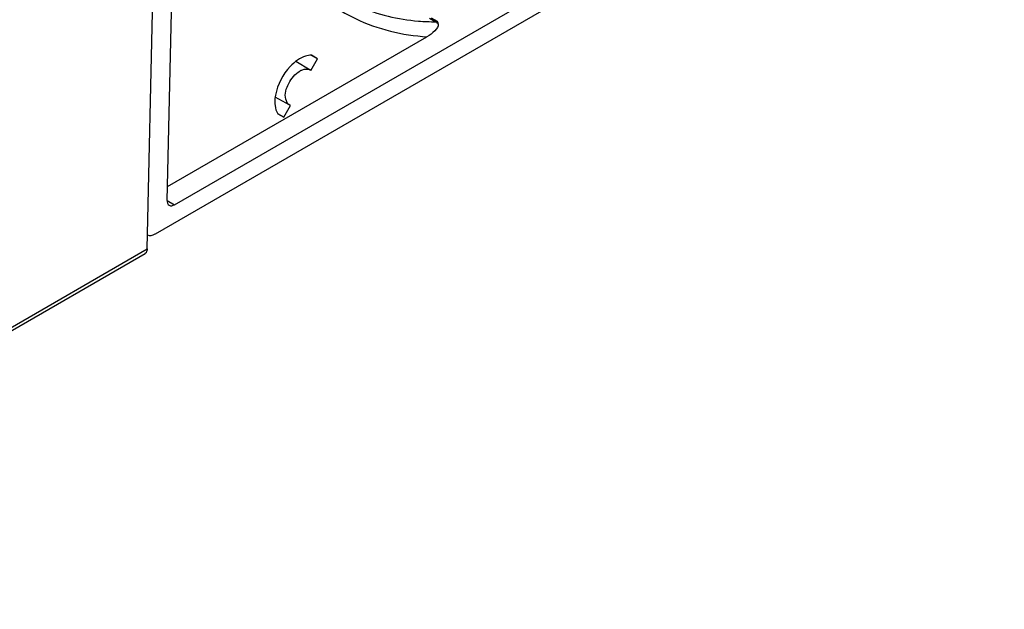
# Model space of a CAD drawing. Header units: inches. Extents: x 0 to 82.7, y 0 to 58.5.
# Tile 44 of 67: x 76.5 to 78.4, y 14.4 to 15.5. Entities that reach past the tile are written whole.
import ezdxf

# ---------------------------------------------------------------- set-up
doc = ezdxf.new("R2010")
doc.units = ezdxf.units.IN
doc.header["$LTSCALE"] = 4.547244
doc.header["$MEASUREMENT"] = 0
doc.layers.get('0').update_dxf_attribs({"linetype": 'CONTINUOUS'})

msp = doc.modelspace()

# ---------------------------------------------------------------- linework, layer by layer
at = {"color": 7, "linetype": 'CONTINUOUS'}
for p, q in [((76.8004, 15.1426), (76.8316, 16.5021)), ((76.8139, 15.1348), (78.3172, 16.0027)), ((78.3512, 15.9887), (76.7783, 15.0806)), ((76.7635, 15.053), (76.7775, 15.6746)), ((77.2867, 15.4802), (77.2979, 15.4738)), ((77.2896, 15.4811), (77.3007, 15.4747)), ((76.801, 15.1684), (77.2817, 15.446)), ((77.0654, 15.3844), (77.0389, 15.4004)), ((77.0664, 15.3837), (77.079, 15.4054)), ((77.079, 15.4054), (77.0678, 15.4115)), ((77.079, 15.4054), (77.0679, 15.4118)), ((77.0277, 15.3191), (77.0006, 15.334)), ((77.0052, 15.3032), (77.0163, 15.2968)), ((77.0163, 15.2968), (77.0054, 15.3034)), ((77.0163, 15.2968), (77.0288, 15.3185)), ((77.0288, 15.3185), (77.0276, 15.3191)), ((76.8004, 15.1426), (76.8139, 15.1348)), ((75.6218, 14.3938), (76.7633, 15.0529)), ((75.6177, 14.3852), (76.7595, 15.0444))]:
    msp.add_line(p, q, dxfattribs=at)
msp.add_lwpolyline([(77.2979, 15.4738), (77.2982, 15.4738), (77.2985, 15.4738), (77.2988, 15.4739), (77.2991, 15.4739), (77.2994, 15.474), (77.2998, 15.4742), (77.3001, 15.4743), (77.3004, 15.4745), (77.3007, 15.4747)], dxfattribs=at)
for centre, radius, start, end in [((77.2996, 15.8787), 0.4049, 265.2356, 269.7575), ((77.0588, 15.3736), 0.0126, 53.0495, 66.9517)]:
    msp.add_arc(centre, radius, start, end, dxfattribs=at)
msp.add_ellipse((76.7789, 15.1044), major_axis=(0.0153, 0.0252), ratio=0.56187, start_param=-3.109153, end_param=-2.343601, dxfattribs=at)
for points, knots in [([(77.1224, 15.519), (77.1331, 15.5128), (77.178, 15.4902), (77.2281, 15.4783), (77.2659, 15.4752)], [0, 0, 0, 0, 0.245475, 1, 1, 1, 1]), ([(77.1104, 15.5016), (77.1228, 15.4934), (77.1755, 15.4635), (77.2363, 15.4489), (77.2817, 15.446)], [0, 0, 0, 0, 0.24566, 1, 1, 1, 1]), ([(77.3023, 15.47), (77.3036, 15.4654), (77.2953, 15.4548), (77.287, 15.449), (77.2817, 15.446)], [0, 0, 0, 0, 0.444059, 1, 1, 1, 1]), ([(77.0422, 15.4029), (77.0371, 15.3994), (77.0176, 15.3821), (77.0047, 15.3575), (77.0011, 15.3381)], [0, 0, 0, 0, 0.238522, 1, 1, 1, 1]), ([(77.0276, 15.3191), (77.0236, 15.3213), (77.0163, 15.3359), (77.0243, 15.3609), (77.0373, 15.3775), (77.0463, 15.3826)], [0, 0, 0, 0, 0.184457, 0.580001, 1, 1, 1, 1]), ([(77.0463, 15.3826), (77.0478, 15.3835), (77.0531, 15.3862), (77.0599, 15.3869), (77.0638, 15.3852)], [0, 0, 0, 0, 0.291544, 1, 1, 1, 1]), ([(76.9999, 15.3251), (76.9999, 15.323), (77.0003, 15.3154), (77.0024, 15.3078), (77.0052, 15.3032)], [0, 0, 0, 0, 0.277356, 1, 1, 1, 1])]:
    msp.add_open_spline(points, degree=3, knots=knots, dxfattribs=at)
for points in [[(77.2979, 15.4738), (77.2995, 15.4728), (77.3012, 15.4715), (77.302, 15.4698)], [(77.3007, 15.4747), (77.3013, 15.4731), (77.302, 15.4716), (77.3021, 15.47)], [(77.0566, 15.41), (77.0515, 15.4084), (77.0466, 15.4059), (77.0422, 15.4029)], [(77.0679, 15.4118), (77.0641, 15.4119), (77.0602, 15.4112), (77.0566, 15.41)], [(77.0011, 15.3381), (77.0003, 15.3338), (76.9999, 15.3294), (76.9999, 15.3251)], [(76.8004, 15.1427), (76.8003, 15.1394), (76.8014, 15.1354), (76.8042, 15.1338)], [(76.8042, 15.1338), (76.807, 15.1322), (76.8111, 15.1332), (76.8139, 15.1348)], [(76.7635, 15.053), (76.7634, 15.0498), (76.7622, 15.046), (76.7595, 15.0444)]]:
    msp.add_open_spline(points, degree=3, dxfattribs=at)

doc.saveas('drawing.dxf')
